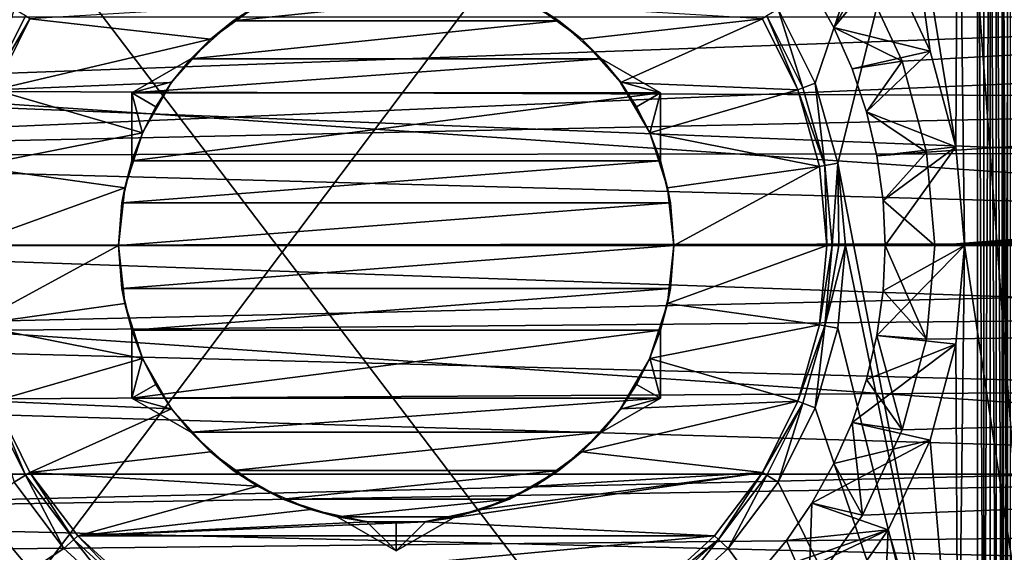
# Model space of a CAD drawing. Header units: millimetres. Extents: x -182 to 217, y -96 to 236.
# Tile 13 of 256: x -157 to -138, y -6 to 4. Entities that reach past the tile are written whole.
import ezdxf

# ---------------------------------------------------------------- set-up
doc = ezdxf.new("R2010")
doc.units = ezdxf.units.MM
doc.header["$LTSCALE"] = 52.148148
for name, color, linetype in [('2', 7, 'CONTINUOUS'), ('217', 7, 'CONTINUOUS'), ('218', 7, 'CONTINUOUS'), ('35', 7, 'CONTINUOUS'), ('4', 7, 'CONTINUOUS'), ('48', 7, 'CONTINUOUS'), ('49', 7, 'CONTINUOUS'), ('514', 7, 'CONTINUOUS'), ('515', 7, 'CONTINUOUS'), ('516', 7, 'CONTINUOUS'), ('518', 7, 'CONTINUOUS'), ('519', 7, 'CONTINUOUS'), ('520', 7, 'CONTINUOUS'), ('521', 7, 'CONTINUOUS'), ('522', 7, 'CONTINUOUS'), ('523', 7, 'CONTINUOUS'), ('524', 7, 'CONTINUOUS'), ('525', 7, 'CONTINUOUS'), ('554', 7, 'CONTINUOUS'), ('555', 7, 'CONTINUOUS'), ('557', 7, 'CONTINUOUS'), ('570', 7, 'CONTINUOUS'), ('592', 7, 'CONTINUOUS'), ('635', 7, 'CONTINUOUS'), ('636', 7, 'CONTINUOUS'), ('638', 7, 'CONTINUOUS'), ('639', 7, 'CONTINUOUS'), ('676', 7, 'CONTINUOUS'), ('677', 7, 'CONTINUOUS'), ('678', 7, 'CONTINUOUS'), ('679', 7, 'CONTINUOUS'), ('680', 7, 'CONTINUOUS'), ('682', 7, 'CONTINUOUS'), ('698', 7, 'CONTINUOUS'), ('699', 7, 'CONTINUOUS'), ('702', 7, 'CONTINUOUS'), ('74', 7, 'CONTINUOUS'), ('75', 7, 'CONTINUOUS'), ('96', 7, 'CONTINUOUS'), ('98', 7, 'CONTINUOUS')]:
    doc.layers.add(name, color=color, linetype=linetype)

msp = doc.modelspace()

# ---------------------------------------------------------------- linework, layer by layer
at = {"layer": '2', "color": 7, "linetype": 'CONTINUOUS', "true_color": 0xaaaaaa}
for points in [[(-170, 5.098, 22.428), (-170, 1.712, 22.936), (-101.999, 4.612, 22.533), (-170, 5.098, 22.428)], [(-101.999, 4.612, 22.533), (-170, 1.712, 22.936), (-101.986, 3.187, 22.778), (-101.999, 4.612, 22.533)], [(-101.986, 3.187, 22.778), (-170, 1.712, 22.936), (-101.978, 1.767, 22.932), (-101.986, 3.187, 22.778)], [(-101.978, 1.767, 22.932), (-170, 1.712, 22.936), (-101.974, -0.152, 22.999), (-101.978, 1.767, 22.932)], [(-170, 1.712, 22.936), (-170, -1.712, 22.936), (-101.974, -0.152, 22.999), (-170, 1.712, 22.936)], [(-101.974, -0.152, 22.999), (-170, -1.712, 22.936), (-101.975, -1.104, 22.973), (-101.974, -0.152, 22.999)], [(-101.975, -1.104, 22.973), (-170, -1.712, 22.936), (-101.988, -3.488, 22.734), (-101.975, -1.104, 22.973)], [(-170, -1.712, 22.936), (-170, -5.098, 22.428), (-101.988, -3.488, 22.734), (-170, -1.712, 22.936)], [(-101.988, -3.488, 22.734), (-170, -5.098, 22.428), (-101.993, -3.959, 22.657), (-101.988, -3.488, 22.734)], [(-101.993, -3.959, 22.657), (-170, -5.098, 22.428), (-102.029, -6.749, 21.987), (-101.993, -3.959, 22.657)], [(-170, -5.098, 22.428), (-170, -8.371, 21.422), (-102.029, -6.749, 21.987), (-170, -5.098, 22.428)]]:
    msp.add_3dface(points, dxfattribs=at)
at = {"layer": '217', "color": 7, "linetype": 'CONTINUOUS', "true_color": 0xaaaaaa}
for points in [[(-141.89, -1.516, -25.032), (-141.75, 0, -25.032), (-141.89, -1.516, -26.058), (-141.89, -1.516, -25.032)], [(-141.75, 0, -25.032), (-141.75, 0, -26.058), (-141.89, -1.516, -26.058), (-141.75, 0, -25.032)], [(-142.307, -2.98, -25.032), (-141.89, -1.516, -25.032), (-142.307, -2.98, -26.058), (-142.307, -2.98, -25.032)], [(-142.307, -2.98, -26.058), (-141.89, -1.516, -25.032), (-141.89, -1.516, -26.058), (-142.307, -2.98, -26.058)], [(-157.693, -2.98, -25.032), (-157.014, -4.343, -25.032), (-157.693, -2.98, -26.058), (-157.693, -2.98, -25.032)], [(-157.693, -2.98, -26.058), (-157.014, -4.343, -25.032), (-157.014, -4.343, -26.058), (-157.693, -2.98, -26.058)], [(-142.986, -4.343, -25.032), (-142.307, -2.98, -25.032), (-142.986, -4.343, -26.058), (-142.986, -4.343, -25.032)], [(-142.986, -4.343, -26.058), (-142.307, -2.98, -25.032), (-142.307, -2.98, -26.058), (-142.986, -4.343, -26.058)], [(-157.014, -4.343, -25.032), (-156.097, -5.558, -25.032), (-157.014, -4.343, -26.058), (-157.014, -4.343, -25.032)], [(-157.014, -4.343, -26.058), (-156.097, -5.558, -25.032), (-156.097, -5.558, -26.058), (-157.014, -4.343, -26.058)], [(-143.903, -5.558, -25.032), (-142.986, -4.343, -25.032), (-143.903, -5.558, -26.058), (-143.903, -5.558, -25.032)], [(-143.903, -5.558, -26.058), (-142.986, -4.343, -25.032), (-142.986, -4.343, -26.058), (-143.903, -5.558, -26.058)], [(-156.097, -5.558, -25.032), (-154.972, -6.584, -25.032), (-156.097, -5.558, -26.058), (-156.097, -5.558, -25.032)], [(-156.097, -5.558, -26.058), (-154.972, -6.584, -25.032), (-154.972, -6.584, -26.058), (-156.097, -5.558, -26.058)], [(-145.028, -6.584, -25.032), (-143.903, -5.558, -25.032), (-145.028, -6.584, -26.058), (-145.028, -6.584, -25.032)], [(-145.028, -6.584, -26.058), (-143.903, -5.558, -25.032), (-143.903, -5.558, -26.058), (-145.028, -6.584, -26.058)]]:
    msp.add_3dface(points, dxfattribs=at)
at = {"layer": '218', "color": 7, "linetype": 'CONTINUOUS', "true_color": 0xaaaaaa}
for points in [[(-157.014, 4.343, -25.032), (-157.693, 2.98, -25.032), (-157.014, 4.343, -26.058), (-157.014, 4.343, -25.032)], [(-157.014, 4.343, -26.058), (-157.693, 2.98, -25.032), (-157.693, 2.98, -26.058), (-157.014, 4.343, -26.058)], [(-142.307, 2.98, -25.032), (-142.986, 4.343, -25.032), (-142.307, 2.98, -26.058), (-142.307, 2.98, -25.032)], [(-142.307, 2.98, -26.058), (-142.986, 4.343, -25.032), (-142.986, 4.343, -26.058), (-142.307, 2.98, -26.058)], [(-141.89, 1.516, -25.032), (-142.307, 2.98, -25.032), (-141.89, 1.516, -26.058), (-141.89, 1.516, -25.032)], [(-141.89, 1.516, -26.058), (-142.307, 2.98, -25.032), (-142.307, 2.98, -26.058), (-141.89, 1.516, -26.058)], [(-141.75, 0, -25.032), (-141.89, 1.516, -25.032), (-141.75, 0, -26.058), (-141.75, 0, -25.032)], [(-141.75, 0, -26.058), (-141.89, 1.516, -25.032), (-141.89, 1.516, -26.058), (-141.75, 0, -26.058)]]:
    msp.add_3dface(points, dxfattribs=at)
at = {"layer": '35', "color": 7, "linetype": 'CONTINUOUS', "true_color": 0xaaaaaa}
for points in [[(-142.073, 3.069, -25), (-139, 12.106, -25), (-142.772, 4.473, -25), (-142.073, 3.069, -25)], [(-141.644, 1.559, -25), (-139, 12.106, -25), (-142.073, 3.069, -25), (-141.644, 1.559, -25)], [(-139, -12.106, -25), (-139, 12.106, -25), (-141.644, 1.559, -25), (-139, -12.106, -25)], [(-141.5, 0, -25), (-139, -12.106, -25), (-141.644, 1.559, -25), (-141.5, 0, -25)], [(-141.644, -1.559, -25), (-139, -12.106, -25), (-141.5, 0, -25), (-141.644, -1.559, -25)], [(-142.073, -3.069, -25), (-139, -12.106, -25), (-141.644, -1.559, -25), (-142.073, -3.069, -25)], [(-142.772, -4.473, -25), (-139, -12.106, -25), (-142.073, -3.069, -25), (-142.772, -4.473, -25)], [(-157.228, -4.473, -25), (-166, -12.106, -25), (-156.283, -5.725, -25), (-157.228, -4.473, -25)], [(-143.717, -5.725, -25), (-139, -12.106, -25), (-142.772, -4.473, -25), (-143.717, -5.725, -25)], [(-156.283, -5.725, -25), (-166, -12.106, -25), (-155.123, -6.782, -25), (-156.283, -5.725, -25)], [(-144.877, -6.782, -25), (-139, -12.106, -25), (-143.717, -5.725, -25), (-144.877, -6.782, -25)]]:
    msp.add_3dface(points, dxfattribs=at)
at = {"layer": '4', "color": 7, "linetype": 'CONTINUOUS', "true_color": 0xaaaaaa}
for points in [[(-141.177, 5.094, -35), (20, 12.384, -35), (-140.427, 3.484, -35), (-141.177, 5.094, -35)], [(-140.427, 3.484, -35), (20, 12.384, -35), (-139.967, 1.769, -35), (-140.427, 3.484, -35)], [(-139.967, 1.769, -35), (20, 12.384, -35), (-139.812, 0, -35), (-139.967, 1.769, -35)], [(-139.812, 0, -35), (20, 12.384, -35), (-1.769, 10.033, -35), (-139.812, 0, -35)], [(-3.484, 9.573, -35), (-139.812, 0, -35), (-1.769, 10.033, -35), (-3.484, 9.573, -35)], [(-5.094, 8.823, -35), (-139.812, 0, -35), (-3.484, 9.573, -35), (-5.094, 8.823, -35)], [(-6.548, 7.804, -35), (-139.812, 0, -35), (-5.094, 8.823, -35), (-6.548, 7.804, -35)], [(-7.804, 6.548, -35), (-139.812, 0, -35), (-6.548, 7.804, -35), (-7.804, 6.548, -35)], [(-8.823, 5.094, -35), (-139.812, 0, -35), (-7.804, 6.548, -35), (-8.823, 5.094, -35)], [(-9.573, 3.484, -35), (-139.812, 0, -35), (-8.823, 5.094, -35), (-9.573, 3.484, -35)], [(-10.033, 1.769, -35), (-139.812, 0, -35), (-9.573, 3.484, -35), (-10.033, 1.769, -35)], [(-10.188, 0, -35), (-139.812, 0, -35), (-10.033, 1.769, -35), (-10.188, 0, -35)], [(-170, -12.384, -35), (-148.231, -10.033, -35), (-10.188, 0, -35), (-170, -12.384, -35)], [(-170, -12.384, -35), (-10.188, 0, -35), (-10.033, -1.769, -35), (-170, -12.384, -35)], [(-148.231, -10.033, -35), (-146.516, -9.573, -35), (-10.188, 0, -35), (-148.231, -10.033, -35)], [(-146.516, -9.573, -35), (-144.906, -8.823, -35), (-10.188, 0, -35), (-146.516, -9.573, -35)], [(-144.906, -8.823, -35), (-143.452, -7.804, -35), (-10.188, 0, -35), (-144.906, -8.823, -35)], [(-143.452, -7.804, -35), (-142.196, -6.548, -35), (-10.188, 0, -35), (-143.452, -7.804, -35)], [(-142.196, -6.548, -35), (-141.177, -5.094, -35), (-10.188, 0, -35), (-142.196, -6.548, -35)], [(-141.177, -5.094, -35), (-140.427, -3.484, -35), (-10.188, 0, -35), (-141.177, -5.094, -35)], [(-140.427, -3.484, -35), (-139.967, -1.769, -35), (-10.188, 0, -35), (-140.427, -3.484, -35)], [(-139.967, -1.769, -35), (-139.812, 0, -35), (-10.188, 0, -35), (-139.967, -1.769, -35)], [(-9.573, -3.484, -35), (-170, -12.384, -35), (-10.033, -1.769, -35), (-9.573, -3.484, -35)], [(-8.823, -5.094, -35), (-170, -12.384, -35), (-9.573, -3.484, -35), (-8.823, -5.094, -35)], [(-7.804, -6.548, -35), (-170, -12.384, -35), (-8.823, -5.094, -35), (-7.804, -6.548, -35)]]:
    msp.add_3dface(points, dxfattribs=at)
at = {"layer": '48', "color": 7, "linetype": 'CONTINUOUS', "true_color": 0xaaaaaa}
for points in [[(-166, -18.062, -3), (-166, 18.062, -3), (-138.511, -18.062, -3), (-166, -18.062, -3)], [(-138.511, -18.062, -3), (-166, 18.062, -3), (-138.511, 18.062, -3), (-138.511, -18.062, -3)]]:
    msp.add_3dface(points, dxfattribs=at)
at = {"layer": '49', "color": 7, "linetype": 'CONTINUOUS', "true_color": 0xaaaaaa}
for points in [[(-138.128, 18.473), (-166, 18.473), (-166, -18.473), (-138.128, 18.473)], [(-138.128, -18.473), (-138.128, 18.473), (-166, -18.473), (-138.128, -18.473)]]:
    msp.add_3dface(points, dxfattribs=at)
at = {"layer": '514', "color": 7, "linetype": 'CONTINUOUS', "true_color": 0xaaaaaa}
for points in [[(-141.72, 4.123, -38), (-140.69, 5.375, -38), (-142.135, 4.869, -38), (-141.72, 4.123, -38)], [(-139.898, 3.677, -38), (-140.69, 5.375, -38), (-141.72, 4.123, -38), (-139.898, 3.677, -38)], [(-141.375, 3.342, -38), (-139.898, 3.677, -38), (-141.72, 4.123, -38), (-141.375, 3.342, -38)], [(-141.103, 2.531, -38), (-139.898, 3.677, -38), (-141.375, 3.342, -38), (-141.103, 2.531, -38)], [(-139.413, 1.867, -38), (-139.898, 3.677, -38), (-141.103, 2.531, -38), (-139.413, 1.867, -38)], [(-140.908, 1.7, -38), (-139.413, 1.867, -38), (-141.103, 2.531, -38), (-140.908, 1.7, -38)], [(-140.789, 0.854, -38), (-139.413, 1.867, -38), (-140.908, 1.7, -38), (-140.789, 0.854, -38)], [(-140.75, 0, -38), (-139.413, 1.867, -38), (-140.789, 0.854, -38), (-140.75, 0, -38)], [(-139.25, 0, -38), (-139.413, 1.867, -38), (-140.75, 0, -38), (-139.25, 0, -38)], [(-139.413, -1.867, -38), (-139.25, 0, -38), (-140.908, -1.7, -38), (-139.413, -1.867, -38)], [(-140.908, -1.7, -38), (-139.25, 0, -38), (-140.789, -0.854, -38), (-140.908, -1.7, -38)], [(-140.789, -0.854, -38), (-139.25, 0, -38), (-140.75, 0, -38), (-140.789, -0.854, -38)], [(-141.103, -2.531, -38), (-139.413, -1.867, -38), (-140.908, -1.7, -38), (-141.103, -2.531, -38)], [(-139.898, -3.677, -38), (-139.413, -1.867, -38), (-141.375, -3.342, -38), (-139.898, -3.677, -38)], [(-141.375, -3.342, -38), (-139.413, -1.867, -38), (-141.103, -2.531, -38), (-141.375, -3.342, -38)], [(-141.72, -4.123, -38), (-139.898, -3.677, -38), (-141.375, -3.342, -38), (-141.72, -4.123, -38)], [(-140.69, -5.375, -38), (-139.898, -3.677, -38), (-142.135, -4.869, -38), (-140.69, -5.375, -38)], [(-142.135, -4.869, -38), (-139.898, -3.677, -38), (-141.72, -4.123, -38), (-142.135, -4.869, -38)], [(-142.618, -5.574, -38), (-140.69, -5.375, -38), (-142.135, -4.869, -38), (-142.618, -5.574, -38)], [(-141.765, -6.91, -38), (-140.69, -5.375, -38), (-143.768, -6.836, -38), (-141.765, -6.91, -38)], [(-143.768, -6.836, -38), (-140.69, -5.375, -38), (-143.164, -6.232, -38), (-143.768, -6.836, -38)], [(-143.164, -6.232, -38), (-140.69, -5.375, -38), (-142.618, -5.574, -38), (-143.164, -6.232, -38)], [(-157.382, -5.574, -38), (-158.235, -6.91, -38), (-156.836, -6.232, -38), (-157.382, -5.574, -38)]]:
    msp.add_3dface(points, dxfattribs=at)
at = {"layer": '515', "color": 7, "linetype": 'CONTINUOUS', "true_color": 0xaaaaaa}
for points in [[(-152.625, 4.547, -26), (-156.929, 4.29, -26), (-153.513, 3.902, -26), (-152.625, 4.547, -26)], [(-146.487, 3.902, -26), (-143.071, 4.29, -26), (-147.375, 4.547, -26), (-146.487, 3.902, -26)], [(-156.929, 4.29, -26), (-157.6, 2.944, -26), (-153.513, 3.902, -26), (-156.929, 4.29, -26)], [(-145.753, 3.086, -26), (-143.071, 4.29, -26), (-146.487, 3.902, -26), (-145.753, 3.086, -26)], [(-142.4, 2.944, -26), (-143.071, 4.29, -26), (-145.753, 3.086, -26), (-142.4, 2.944, -26)], [(-153.513, 3.902, -26), (-157.6, 2.944, -26), (-154.247, 3.086, -26), (-153.513, 3.902, -26)], [(-154.247, 3.086, -26), (-157.6, 2.944, -26), (-154.796, 2.135, -26), (-154.247, 3.086, -26)], [(-145.204, 2.135, -26), (-142.4, 2.944, -26), (-145.753, 3.086, -26), (-145.204, 2.135, -26)], [(-157.6, 2.944, -26), (-158.011, 1.497, -26), (-154.796, 2.135, -26), (-157.6, 2.944, -26)], [(-141.989, 1.497, -26), (-142.4, 2.944, -26), (-145.204, 2.135, -26), (-141.989, 1.497, -26)], [(-154.796, 2.135, -26), (-158.011, 1.497, -26), (-155.135, 1.092, -26), (-154.796, 2.135, -26)], [(-144.865, 1.092, -26), (-141.989, 1.497, -26), (-145.204, 2.135, -26), (-144.865, 1.092, -26)], [(-158.011, 1.497, -26), (-158.15, 0, -26), (-155.135, 1.092, -26), (-158.011, 1.497, -26)], [(-144.75, 0, -26), (-141.989, 1.497, -26), (-144.865, 1.092, -26), (-144.75, 0, -26)], [(-141.85, 0, -26), (-141.989, 1.497, -26), (-144.75, 0, -26), (-141.85, 0, -26)], [(-158.15, 0, -26), (-155.25, 0, -26), (-155.135, 1.092, -26), (-158.15, 0, -26)], [(-158.15, 0, -26), (-158.011, -1.497, -26), (-155.25, 0, -26), (-158.15, 0, -26)], [(-155.25, 0, -26), (-158.011, -1.497, -26), (-155.135, -1.092, -26), (-155.25, 0, -26)], [(-141.989, -1.497, -26), (-141.85, 0, -26), (-144.865, -1.092, -26), (-141.989, -1.497, -26)], [(-144.865, -1.092, -26), (-141.85, 0, -26), (-144.75, 0, -26), (-144.865, -1.092, -26)], [(-155.135, -1.092, -26), (-158.011, -1.497, -26), (-154.796, -2.135, -26), (-155.135, -1.092, -26)], [(-145.204, -2.135, -26), (-141.989, -1.497, -26), (-144.865, -1.092, -26), (-145.204, -2.135, -26)], [(-158.011, -1.497, -26), (-157.6, -2.944, -26), (-154.796, -2.135, -26), (-158.011, -1.497, -26)], [(-142.4, -2.944, -26), (-141.989, -1.497, -26), (-145.204, -2.135, -26), (-142.4, -2.944, -26)], [(-154.796, -2.135, -26), (-157.6, -2.944, -26), (-154.247, -3.086, -26), (-154.796, -2.135, -26)], [(-145.753, -3.086, -26), (-142.4, -2.944, -26), (-145.204, -2.135, -26), (-145.753, -3.086, -26)], [(-157.6, -2.944, -26), (-156.929, -4.29, -26), (-154.247, -3.086, -26), (-157.6, -2.944, -26)], [(-143.071, -4.29, -26), (-142.4, -2.944, -26), (-146.487, -3.902, -26), (-143.071, -4.29, -26)], [(-146.487, -3.902, -26), (-142.4, -2.944, -26), (-145.753, -3.086, -26), (-146.487, -3.902, -26)], [(-154.247, -3.086, -26), (-156.929, -4.29, -26), (-153.513, -3.902, -26), (-154.247, -3.086, -26)], [(-153.513, -3.902, -26), (-156.929, -4.29, -26), (-152.625, -4.547, -26), (-153.513, -3.902, -26)], [(-147.375, -4.547, -26), (-143.071, -4.29, -26), (-146.487, -3.902, -26), (-147.375, -4.547, -26)], [(-156.929, -4.29, -26), (-156.023, -5.491, -26), (-152.625, -4.547, -26), (-156.929, -4.29, -26)], [(-143.977, -5.491, -26), (-143.071, -4.29, -26), (-149.451, -5.221, -26), (-143.977, -5.491, -26)], [(-149.451, -5.221, -26), (-143.071, -4.29, -26), (-148.378, -4.993, -26), (-149.451, -5.221, -26)], [(-148.378, -4.993, -26), (-143.071, -4.29, -26), (-147.375, -4.547, -26), (-148.378, -4.993, -26)], [(-152.625, -4.547, -26), (-156.023, -5.491, -26), (-151.622, -4.993, -26), (-152.625, -4.547, -26)], [(-151.622, -4.993, -26), (-156.023, -5.491, -26), (-150.549, -5.221, -26), (-151.622, -4.993, -26)], [(-156.023, -5.491, -26), (-143.977, -5.491, -26), (-149.451, -5.221, -26), (-156.023, -5.491, -26)], [(-150.549, -5.221, -26), (-156.023, -5.491, -26), (-149.451, -5.221, -26), (-150.549, -5.221, -26)], [(-154.912, -6.504, -26), (-143.977, -5.491, -26), (-156.023, -5.491, -26), (-154.912, -6.504, -26)], [(-145.088, -6.504, -26), (-143.977, -5.491, -26), (-154.912, -6.504, -26), (-145.088, -6.504, -26)]]:
    msp.add_3dface(points, dxfattribs=at)
at = {"layer": '516', "color": 7, "linetype": 'CONTINUOUS', "true_color": 0xaaaaaa}
for points in [[(-145.199, -2.125, -31), (-145, -1.601, -31), (-145, -2.887, -31), (-145.199, -2.125, -31)], [(-145.453, -2.625, -31), (-145.199, -2.125, -31), (-145, -2.887, -31), (-145.453, -2.625, -31)], [(-145.759, -3.095, -31), (-145.453, -2.625, -31), (-145, -2.887, -31), (-145.759, -3.095, -31)], [(-146.114, -3.53, -31), (-145.759, -3.095, -31), (-145, -2.887, -31), (-146.114, -3.53, -31)]]:
    msp.add_3dface(points, dxfattribs=at)
at = {"layer": '518', "color": 7, "linetype": 'CONTINUOUS', "true_color": 0xaaaaaa}
for points in [[(-145, 2.887, -31), (-145, 2.887, -34.957), (-145, 1.601, -31), (-145, 2.887, -31)], [(-145, 1.601, -31), (-145, 2.887, -34.957), (-145, 1.601, -34.957), (-145, 1.601, -31)]]:
    msp.add_3dface(points, dxfattribs=at)
at = {"layer": '519', "color": 7, "linetype": 'CONTINUOUS', "true_color": 0xaaaaaa}
for points in [[(-146.114, -3.53, -31), (-145, -2.887, -31), (-145, -2.887, -34.957), (-146.114, -3.53, -31)], [(-146.114, -3.53, -31), (-145, -2.887, -34.957), (-146.114, -3.53, -34.957), (-146.114, -3.53, -31)]]:
    msp.add_3dface(points, dxfattribs=at)
at = {"layer": '520', "color": 7, "linetype": 'CONTINUOUS', "true_color": 0xaaaaaa}
for points in [[(-150, -5.774, -31), (-150, -5.774, -34.957), (-151.114, -5.131, -31), (-150, -5.774, -31)], [(-151.114, -5.131, -31), (-150, -5.774, -34.957), (-151.114, -5.131, -34.957), (-151.114, -5.131, -31)]]:
    msp.add_3dface(points, dxfattribs=at)
at = {"layer": '521', "color": 7, "linetype": 'CONTINUOUS', "true_color": 0xaaaaaa}
for points in [[(-155, -2.887, -31), (-155, -2.887, -34.957), (-155, -1.601, -31), (-155, -2.887, -31)], [(-155, -1.601, -31), (-155, -2.887, -34.957), (-155, -1.601, -34.957), (-155, -1.601, -31)]]:
    msp.add_3dface(points, dxfattribs=at)
at = {"layer": '522', "color": 7, "linetype": 'CONTINUOUS', "true_color": 0xaaaaaa}
for points in [[(-155, 2.887, -31), (-155, 2.887, -34.957), (-153.886, 3.53, -31), (-155, 2.887, -31)], [(-153.886, 3.53, -31), (-155, 2.887, -34.957), (-153.886, 3.53, -34.957), (-153.886, 3.53, -31)]]:
    msp.add_3dface(points, dxfattribs=at)
at = {"layer": '523', "color": 7, "linetype": 'CONTINUOUS', "true_color": 0xaaaaaa}
for points in [[(-152.142, 4.793, -34.957), (-152.625, 4.547, -26), (-153.08, 4.252, -34.957), (-152.142, 4.793, -34.957)], [(-146.92, 4.252, -34.957), (-147.375, 4.547, -26), (-147.858, 4.793, -34.957), (-146.92, 4.252, -34.957)], [(-152.625, 4.547, -26), (-153.513, 3.902, -26), (-153.08, 4.252, -34.957), (-152.625, 4.547, -26)], [(-146.487, 3.902, -26), (-147.375, 4.547, -26), (-146.92, 4.252, -34.957), (-146.487, 3.902, -26)], [(-153.513, 3.902, -26), (-153.886, 3.53, -31), (-153.08, 4.252, -34.957), (-153.513, 3.902, -26)], [(-153.886, 3.53, -31), (-153.886, 3.53, -34.957), (-153.08, 4.252, -34.957), (-153.886, 3.53, -31)], [(-146.114, 3.53, -34.957), (-146.487, 3.902, -26), (-146.92, 4.252, -34.957), (-146.114, 3.53, -34.957)], [(-153.513, 3.902, -26), (-154.247, 3.086, -26), (-153.886, 3.53, -31), (-153.513, 3.902, -26)], [(-145.753, 3.086, -26), (-146.487, 3.902, -26), (-145.759, 3.095, -31), (-145.753, 3.086, -26)], [(-145.759, 3.095, -31), (-146.487, 3.902, -26), (-146.114, 3.53, -31), (-145.759, 3.095, -31)], [(-146.114, 3.53, -31), (-146.487, 3.902, -26), (-146.114, 3.53, -34.957), (-146.114, 3.53, -31)], [(-153.886, 3.53, -31), (-154.247, 3.086, -26), (-154.241, 3.095, -31), (-153.886, 3.53, -31)], [(-154.247, 3.086, -26), (-154.796, 2.135, -26), (-154.547, 2.625, -31), (-154.247, 3.086, -26)], [(-154.241, 3.095, -31), (-154.247, 3.086, -26), (-154.547, 2.625, -31), (-154.241, 3.095, -31)], [(-145.453, 2.625, -31), (-145.753, 3.086, -26), (-145.759, 3.095, -31), (-145.453, 2.625, -31)], [(-145.204, 2.135, -26), (-145.753, 3.086, -26), (-145.453, 2.625, -31), (-145.204, 2.135, -26)], [(-154.547, 2.625, -31), (-154.796, 2.135, -26), (-154.801, 2.125, -31), (-154.547, 2.625, -31)], [(-145.199, 2.125, -31), (-145.204, 2.135, -26), (-145.453, 2.625, -31), (-145.199, 2.125, -31)], [(-154.796, 2.135, -26), (-155.135, 1.092, -26), (-154.801, 2.125, -31), (-154.796, 2.135, -26)], [(-154.801, 2.125, -31), (-155.135, 1.092, -26), (-155, 1.601, -31), (-154.801, 2.125, -31)], [(-144.865, 1.092, -26), (-145.204, 2.135, -26), (-145, 1.601, -31), (-144.865, 1.092, -26)], [(-145, 1.601, -31), (-145.204, 2.135, -26), (-145.199, 2.125, -31), (-145, 1.601, -31)], [(-155, 1.601, -34.957), (-155.135, 1.092, -26), (-155.187, 0.81, -34.957), (-155, 1.601, -34.957)], [(-155, 1.601, -31), (-155.135, 1.092, -26), (-155, 1.601, -34.957), (-155, 1.601, -31)], [(-144.865, 1.092, -26), (-145, 1.601, -31), (-144.813, 0.81, -34.957), (-144.865, 1.092, -26)], [(-145, 1.601, -31), (-145, 1.601, -34.957), (-144.813, 0.81, -34.957), (-145, 1.601, -31)], [(-155.135, 1.092, -26), (-155.25, 0, -26), (-155.187, 0.81, -34.957), (-155.135, 1.092, -26)], [(-144.75, 0, -26), (-144.865, 1.092, -26), (-144.75, 0, -34.957), (-144.75, 0, -26)], [(-144.75, 0, -34.957), (-144.865, 1.092, -26), (-144.813, 0.81, -34.957), (-144.75, 0, -34.957)], [(-155.25, 0, -26), (-155.25, 0, -34.957), (-155.187, 0.81, -34.957), (-155.25, 0, -26)]]:
    msp.add_3dface(points, dxfattribs=at)
at = {"layer": '524', "color": 7, "linetype": 'CONTINUOUS', "true_color": 0xaaaaaa}
for points in [[(-157.014, 4.343, -26.058), (-157.693, 2.98, -26.058), (-156.929, 4.29, -26), (-157.014, 4.343, -26.058)], [(-157.693, 2.98, -26.058), (-157.6, 2.944, -26), (-156.929, 4.29, -26), (-157.693, 2.98, -26.058)], [(-142.986, 4.343, -26.058), (-143.071, 4.29, -26), (-142.4, 2.944, -26), (-142.986, 4.343, -26.058)], [(-142.307, 2.98, -26.058), (-142.986, 4.343, -26.058), (-142.4, 2.944, -26), (-142.307, 2.98, -26.058)], [(-141.89, 1.516, -26.058), (-142.307, 2.98, -26.058), (-142.4, 2.944, -26), (-141.89, 1.516, -26.058)], [(-141.89, 1.516, -26.058), (-142.4, 2.944, -26), (-141.989, 1.497, -26), (-141.89, 1.516, -26.058)], [(-141.89, 1.516, -26.058), (-141.989, 1.497, -26), (-141.85, 0, -26), (-141.89, 1.516, -26.058)], [(-141.75, 0, -26.058), (-141.89, 1.516, -26.058), (-141.85, 0, -26), (-141.75, 0, -26.058)]]:
    msp.add_3dface(points, dxfattribs=at)
at = {"layer": '525', "color": 7, "linetype": 'CONTINUOUS', "true_color": 0xaaaaaa}
for points in [[(-141.89, -1.516, -26.058), (-141.75, 0, -26.058), (-141.989, -1.497, -26), (-141.89, -1.516, -26.058)], [(-141.75, 0, -26.058), (-141.85, 0, -26), (-141.989, -1.497, -26), (-141.75, 0, -26.058)], [(-141.89, -1.516, -26.058), (-141.989, -1.497, -26), (-142.4, -2.944, -26), (-141.89, -1.516, -26.058)], [(-142.307, -2.98, -26.058), (-141.89, -1.516, -26.058), (-142.4, -2.944, -26), (-142.307, -2.98, -26.058)], [(-157.693, -2.98, -26.058), (-157.014, -4.343, -26.058), (-157.6, -2.944, -26), (-157.693, -2.98, -26.058)], [(-157.014, -4.343, -26.058), (-156.929, -4.29, -26), (-157.6, -2.944, -26), (-157.014, -4.343, -26.058)], [(-142.307, -2.98, -26.058), (-142.4, -2.944, -26), (-143.071, -4.29, -26), (-142.307, -2.98, -26.058)], [(-142.986, -4.343, -26.058), (-142.307, -2.98, -26.058), (-143.071, -4.29, -26), (-142.986, -4.343, -26.058)], [(-157.014, -4.343, -26.058), (-156.097, -5.558, -26.058), (-156.929, -4.29, -26), (-157.014, -4.343, -26.058)], [(-156.097, -5.558, -26.058), (-156.023, -5.491, -26), (-156.929, -4.29, -26), (-156.097, -5.558, -26.058)], [(-143.903, -5.558, -26.058), (-143.071, -4.29, -26), (-143.977, -5.491, -26), (-143.903, -5.558, -26.058)], [(-143.903, -5.558, -26.058), (-142.986, -4.343, -26.058), (-143.071, -4.29, -26), (-143.903, -5.558, -26.058)], [(-156.097, -5.558, -26.058), (-154.972, -6.584, -26.058), (-156.023, -5.491, -26), (-156.097, -5.558, -26.058)], [(-154.972, -6.584, -26.058), (-154.912, -6.504, -26), (-156.023, -5.491, -26), (-154.972, -6.584, -26.058)], [(-143.903, -5.558, -26.058), (-143.977, -5.491, -26), (-145.088, -6.504, -26), (-143.903, -5.558, -26.058)], [(-145.028, -6.584, -26.058), (-143.903, -5.558, -26.058), (-145.088, -6.504, -26), (-145.028, -6.584, -26.058)]]:
    msp.add_3dface(points, dxfattribs=at)
at = {"layer": '554', "color": 7, "linetype": 'CONTINUOUS', "true_color": 0xaaaaaa}
for points in [[(-139.371, 9.863, -35.5), (-140.959, 11.337, -35.5), (-139.413, 1.867, -35.5), (-139.371, 9.863, -35.5)], [(-139.413, 1.867, -35.5), (-140.959, 11.337, -35.5), (-139.898, 3.677, -35.5), (-139.413, 1.867, -35.5)], [(-139.898, 3.677, -35.5), (-140.959, 11.337, -35.5), (-140.69, 5.375, -35.5), (-139.898, 3.677, -35.5)], [(-139.25, 0, -35.5), (-139.371, 9.863, -35.5), (-139.413, 1.867, -35.5), (-139.25, 0, -35.5)], [(-138.02, 8.168, -35.5), (-139.371, 9.863, -35.5), (-138.02, -8.168, -35.5), (-138.02, 8.168, -35.5)], [(-138.02, -8.168, -35.5), (-139.371, 9.863, -35.5), (-139.25, 0, -35.5), (-138.02, -8.168, -35.5)], [(-139.413, -1.867, -35.5), (-139.371, -9.863, -35.5), (-139.25, 0, -35.5), (-139.413, -1.867, -35.5)], [(-139.371, -9.863, -35.5), (-138.02, -8.168, -35.5), (-139.25, 0, -35.5), (-139.371, -9.863, -35.5)], [(-139.898, -3.677, -35.5), (-139.371, -9.863, -35.5), (-139.413, -1.867, -35.5), (-139.898, -3.677, -35.5)], [(-140.69, -5.375, -35.5), (-139.371, -9.863, -35.5), (-139.898, -3.677, -35.5), (-140.69, -5.375, -35.5)], [(-141.765, -6.91, -35.5), (-140.959, -11.337, -35.5), (-140.69, -5.375, -35.5), (-141.765, -6.91, -35.5)], [(-140.959, -11.337, -35.5), (-139.371, -9.863, -35.5), (-140.69, -5.375, -35.5), (-140.959, -11.337, -35.5)]]:
    msp.add_3dface(points, dxfattribs=at)
at = {"layer": '555', "color": 7, "linetype": 'CONTINUOUS', "true_color": 0xaaaaaa}
for points in [[(-140.69, 5.375, -38), (-139.898, 3.677, -38), (-140.69, 5.375, -35.5), (-140.69, 5.375, -38)], [(-139.898, 3.677, -38), (-139.898, 3.677, -35.5), (-140.69, 5.375, -35.5), (-139.898, 3.677, -38)], [(-139.898, 3.677, -38), (-139.413, 1.867, -38), (-139.898, 3.677, -35.5), (-139.898, 3.677, -38)], [(-139.413, 1.867, -38), (-139.413, 1.867, -35.5), (-139.898, 3.677, -35.5), (-139.413, 1.867, -38)], [(-139.413, 1.867, -38), (-139.25, 0, -38), (-139.413, 1.867, -35.5), (-139.413, 1.867, -38)], [(-139.25, 0, -38), (-139.25, 0, -35.5), (-139.413, 1.867, -35.5), (-139.25, 0, -38)]]:
    msp.add_3dface(points, dxfattribs=at)
at = {"layer": '557', "color": 7, "linetype": 'CONTINUOUS', "true_color": 0xaaaaaa}
for points in [[(-139.25, 0, -38), (-139.413, -1.867, -38), (-139.25, 0, -35.5), (-139.25, 0, -38)], [(-139.413, -1.867, -38), (-139.413, -1.867, -35.5), (-139.25, 0, -35.5), (-139.413, -1.867, -38)], [(-139.413, -1.867, -38), (-139.898, -3.677, -38), (-139.413, -1.867, -35.5), (-139.413, -1.867, -38)], [(-139.898, -3.677, -38), (-139.898, -3.677, -35.5), (-139.413, -1.867, -35.5), (-139.898, -3.677, -38)], [(-139.898, -3.677, -38), (-140.69, -5.375, -38), (-139.898, -3.677, -35.5), (-139.898, -3.677, -38)], [(-140.69, -5.375, -38), (-140.69, -5.375, -35.5), (-139.898, -3.677, -35.5), (-140.69, -5.375, -38)], [(-140.69, -5.375, -38), (-141.765, -6.91, -38), (-140.69, -5.375, -35.5), (-140.69, -5.375, -38)], [(-141.765, -6.91, -38), (-141.765, -6.91, -35.5), (-140.69, -5.375, -35.5), (-141.765, -6.91, -38)]]:
    msp.add_3dface(points, dxfattribs=at)
at = {"layer": '570', "color": 7, "linetype": 'CONTINUOUS', "true_color": 0xaaaaaa}
for points in [[(-118.25, 0, -69.5), (-181.75, 0, -69.5), (-181.454, 4.323, -69.5), (-118.25, 0, -69.5)], [(-118.546, 4.323, -69.5), (-118.25, 0, -69.5), (-181.454, 4.323, -69.5), (-118.546, 4.323, -69.5)], [(-118.25, 0, -69.5), (-118.546, -4.323, -69.5), (-181.75, 0, -69.5), (-118.25, 0, -69.5)], [(-118.546, -4.323, -69.5), (-181.454, -4.323, -69.5), (-181.75, 0, -69.5), (-118.546, -4.323, -69.5)], [(-118.546, -4.323, -69.5), (-119.427, -8.566, -69.5), (-181.454, -4.323, -69.5), (-118.546, -4.323, -69.5)], [(-119.427, -8.566, -69.5), (-180.573, -8.566, -69.5), (-181.454, -4.323, -69.5), (-119.427, -8.566, -69.5)]]:
    msp.add_3dface(points, dxfattribs=at)
at = {"layer": '592', "color": 7, "linetype": 'CONTINUOUS', "true_color": 0xaaaaaa}
for points in [[(-166, 2.946, 19.276), (-166, 5.825, 18.61), (-94.161, 5.561, 18.69), (-166, 2.946, 19.276)], [(-94.132, 2.675, 19.316), (-166, 2.946, 19.276), (-94.161, 5.561, 18.69), (-94.132, 2.675, 19.316)], [(-166, 0, 19.5), (-166, 2.946, 19.276), (-94.124, 0.076, 19.5), (-166, 0, 19.5)], [(-166, 2.946, 19.276), (-94.132, 2.675, 19.316), (-94.124, 0.076, 19.5), (-166, 2.946, 19.276)], [(-166, 0, 19.5), (-94.124, 0.076, 19.5), (-94.132, -2.525, 19.336), (-166, 0, 19.5)], [(-166, -2.946, 19.276), (-166, 0, 19.5), (-94.132, -2.525, 19.336), (-166, -2.946, 19.276)], [(-166, -2.946, 19.276), (-94.132, -2.525, 19.336), (-94.155, -5.083, 18.826), (-166, -2.946, 19.276)], [(-166, -5.825, 18.61), (-166, -2.946, 19.276), (-94.155, -5.083, 18.826), (-166, -5.825, 18.61)], [(-166, -5.825, 18.61), (-94.155, -5.083, 18.826), (-94.194, -7.55, 17.979), (-166, -5.825, 18.61)]]:
    msp.add_3dface(points, dxfattribs=at)
at = {"layer": '635', "color": 7, "linetype": 'CONTINUOUS', "true_color": 0xaaaaaa}
for points in [[(-145, 2.887, -31), (-145.759, 3.095, -31), (-146.114, 3.53, -31), (-145, 2.887, -31)], [(-145, 2.887, -31), (-145.453, 2.625, -31), (-145.759, 3.095, -31), (-145, 2.887, -31)], [(-145, 2.887, -31), (-145.199, 2.125, -31), (-145.453, 2.625, -31), (-145, 2.887, -31)], [(-145, 2.887, -31), (-145, 1.601, -31), (-145.199, 2.125, -31), (-145, 2.887, -31)]]:
    msp.add_3dface(points, dxfattribs=at)
at = {"layer": '636', "color": 7, "linetype": 'CONTINUOUS', "true_color": 0xaaaaaa}
for points in [[(-150, -5.774, -31), (-151.114, -5.131, -31), (-150.56, -5.22, -31), (-150, -5.774, -31)], [(-148.886, -5.131, -31), (-150, -5.774, -31), (-149.44, -5.22, -31), (-148.886, -5.131, -31)], [(-150, -5.25, -31), (-150, -5.774, -31), (-150.56, -5.22, -31), (-150, -5.25, -31)], [(-149.44, -5.22, -31), (-150, -5.774, -31), (-150, -5.25, -31), (-149.44, -5.22, -31)]]:
    msp.add_3dface(points, dxfattribs=at)
at = {"layer": '638', "color": 7, "linetype": 'CONTINUOUS', "true_color": 0xaaaaaa}
for points in [[(-155, -2.887, -31), (-155, -1.601, -31), (-154.801, -2.125, -31), (-155, -2.887, -31)], [(-154.547, -2.625, -31), (-155, -2.887, -31), (-154.801, -2.125, -31), (-154.547, -2.625, -31)], [(-154.241, -3.095, -31), (-155, -2.887, -31), (-154.547, -2.625, -31), (-154.241, -3.095, -31)], [(-153.886, -3.53, -31), (-155, -2.887, -31), (-154.241, -3.095, -31), (-153.886, -3.53, -31)]]:
    msp.add_3dface(points, dxfattribs=at)
at = {"layer": '639', "color": 7, "linetype": 'CONTINUOUS', "true_color": 0xaaaaaa}
for points in [[(-155, 2.887, -31), (-153.886, 3.53, -31), (-154.241, 3.095, -31), (-155, 2.887, -31)], [(-155, 2.887, -31), (-154.241, 3.095, -31), (-154.547, 2.625, -31), (-155, 2.887, -31)], [(-155, 2.887, -31), (-154.547, 2.625, -31), (-154.801, 2.125, -31), (-155, 2.887, -31)], [(-155, 2.887, -31), (-154.801, 2.125, -31), (-155, 1.601, -31), (-155, 2.887, -31)]]:
    msp.add_3dface(points, dxfattribs=at)
at = {"layer": '676', "color": 7, "linetype": 'CONTINUOUS', "true_color": 0xaaaaaa}
for points in [[(-145, 2.887, -34.957), (-145, 2.887, -31), (-146.114, 3.53, -34.957), (-145, 2.887, -34.957)], [(-145, 2.887, -31), (-146.114, 3.53, -31), (-146.114, 3.53, -34.957), (-145, 2.887, -31)]]:
    msp.add_3dface(points, dxfattribs=at)
at = {"layer": '677', "color": 7, "linetype": 'CONTINUOUS', "true_color": 0xaaaaaa}
for points in [[(-145, -2.887, -31), (-145, -1.601, -31), (-145, -1.601, -34.957), (-145, -2.887, -31)], [(-145, -2.887, -34.957), (-145, -2.887, -31), (-145, -1.601, -34.957), (-145, -2.887, -34.957)]]:
    msp.add_3dface(points, dxfattribs=at)
at = {"layer": '678', "color": 7, "linetype": 'CONTINUOUS', "true_color": 0xaaaaaa}
for points in [[(-150, -5.774, -34.957), (-150, -5.774, -31), (-148.886, -5.131, -34.957), (-150, -5.774, -34.957)], [(-150, -5.774, -31), (-148.886, -5.131, -31), (-148.886, -5.131, -34.957), (-150, -5.774, -31)]]:
    msp.add_3dface(points, dxfattribs=at)
at = {"layer": '679', "color": 7, "linetype": 'CONTINUOUS', "true_color": 0xaaaaaa}
for points in [[(-155, -2.887, -34.957), (-155, -2.887, -31), (-153.886, -3.53, -34.957), (-155, -2.887, -34.957)], [(-155, -2.887, -31), (-153.886, -3.53, -31), (-153.886, -3.53, -34.957), (-155, -2.887, -31)]]:
    msp.add_3dface(points, dxfattribs=at)
at = {"layer": '680', "color": 7, "linetype": 'CONTINUOUS', "true_color": 0xaaaaaa}
for points in [[(-155, 2.887, -34.957), (-155, 2.887, -31), (-155, 1.601, -34.957), (-155, 2.887, -34.957)], [(-155, 2.887, -31), (-155, 1.601, -31), (-155, 1.601, -34.957), (-155, 2.887, -31)]]:
    msp.add_3dface(points, dxfattribs=at)
at = {"layer": '682', "color": 7, "linetype": 'CONTINUOUS', "true_color": 0xaaaaaa}
for points in [[(-155.25, 0, -26), (-155.135, -1.092, -26), (-155.25, 0, -34.957), (-155.25, 0, -26)], [(-155.25, 0, -34.957), (-155.135, -1.092, -26), (-155.187, -0.81, -34.957), (-155.25, 0, -34.957)], [(-144.865, -1.092, -26), (-144.75, 0, -26), (-144.813, -0.81, -34.957), (-144.865, -1.092, -26)], [(-144.75, 0, -26), (-144.75, 0, -34.957), (-144.813, -0.81, -34.957), (-144.75, 0, -26)], [(-155.135, -1.092, -26), (-155, -1.601, -31), (-155.187, -0.81, -34.957), (-155.135, -1.092, -26)], [(-155, -1.601, -31), (-155, -1.601, -34.957), (-155.187, -0.81, -34.957), (-155, -1.601, -31)], [(-145, -1.601, -34.957), (-144.865, -1.092, -26), (-144.813, -0.81, -34.957), (-145, -1.601, -34.957)], [(-155.135, -1.092, -26), (-154.796, -2.135, -26), (-155, -1.601, -31), (-155.135, -1.092, -26)], [(-145.204, -2.135, -26), (-144.865, -1.092, -26), (-145.199, -2.125, -31), (-145.204, -2.135, -26)], [(-144.865, -1.092, -26), (-145, -1.601, -31), (-145.199, -2.125, -31), (-144.865, -1.092, -26)], [(-145, -1.601, -31), (-144.865, -1.092, -26), (-145, -1.601, -34.957), (-145, -1.601, -31)], [(-155, -1.601, -31), (-154.796, -2.135, -26), (-154.801, -2.125, -31), (-155, -1.601, -31)], [(-154.796, -2.135, -26), (-154.547, -2.625, -31), (-154.801, -2.125, -31), (-154.796, -2.135, -26)], [(-154.796, -2.135, -26), (-154.247, -3.086, -26), (-154.547, -2.625, -31), (-154.796, -2.135, -26)], [(-145.753, -3.086, -26), (-145.204, -2.135, -26), (-145.453, -2.625, -31), (-145.753, -3.086, -26)], [(-145.204, -2.135, -26), (-145.199, -2.125, -31), (-145.453, -2.625, -31), (-145.204, -2.135, -26)], [(-154.247, -3.086, -26), (-154.241, -3.095, -31), (-154.547, -2.625, -31), (-154.247, -3.086, -26)], [(-145.753, -3.086, -26), (-145.453, -2.625, -31), (-145.759, -3.095, -31), (-145.753, -3.086, -26)], [(-154.247, -3.086, -26), (-153.513, -3.902, -26), (-154.241, -3.095, -31), (-154.247, -3.086, -26)], [(-153.513, -3.902, -26), (-153.886, -3.53, -31), (-154.241, -3.095, -31), (-153.513, -3.902, -26)], [(-146.487, -3.902, -26), (-145.753, -3.086, -26), (-146.114, -3.53, -31), (-146.487, -3.902, -26)], [(-145.753, -3.086, -26), (-145.759, -3.095, -31), (-146.114, -3.53, -31), (-145.753, -3.086, -26)], [(-153.886, -3.53, -31), (-153.513, -3.902, -26), (-153.886, -3.53, -34.957), (-153.886, -3.53, -31)], [(-153.886, -3.53, -34.957), (-153.513, -3.902, -26), (-153.08, -4.252, -34.957), (-153.886, -3.53, -34.957)], [(-146.487, -3.902, -26), (-146.114, -3.53, -31), (-146.92, -4.252, -34.957), (-146.487, -3.902, -26)], [(-146.114, -3.53, -31), (-146.114, -3.53, -34.957), (-146.92, -4.252, -34.957), (-146.114, -3.53, -31)], [(-153.513, -3.902, -26), (-152.625, -4.547, -26), (-153.08, -4.252, -34.957), (-153.513, -3.902, -26)], [(-147.375, -4.547, -26), (-146.487, -3.902, -26), (-146.92, -4.252, -34.957), (-147.375, -4.547, -26)], [(-153.08, -4.252, -34.957), (-152.625, -4.547, -26), (-152.142, -4.793, -34.957), (-153.08, -4.252, -34.957)], [(-147.858, -4.793, -34.957), (-147.375, -4.547, -26), (-146.92, -4.252, -34.957), (-147.858, -4.793, -34.957)], [(-152.625, -4.547, -26), (-151.622, -4.993, -26), (-152.142, -4.793, -34.957), (-152.625, -4.547, -26)], [(-148.378, -4.993, -26), (-147.375, -4.547, -26), (-147.858, -4.793, -34.957), (-148.378, -4.993, -26)], [(-151.622, -4.993, -26), (-151.114, -5.131, -31), (-152.142, -4.793, -34.957), (-151.622, -4.993, -26)], [(-151.114, -5.131, -31), (-151.114, -5.131, -34.957), (-152.142, -4.793, -34.957), (-151.114, -5.131, -31)], [(-148.886, -5.131, -34.957), (-148.378, -4.993, -26), (-147.858, -4.793, -34.957), (-148.886, -5.131, -34.957)], [(-151.622, -4.993, -26), (-150.549, -5.221, -26), (-151.114, -5.131, -31), (-151.622, -4.993, -26)], [(-149.451, -5.221, -26), (-148.378, -4.993, -26), (-149.44, -5.22, -31), (-149.451, -5.221, -26)], [(-148.378, -4.993, -26), (-148.886, -5.131, -31), (-149.44, -5.22, -31), (-148.378, -4.993, -26)], [(-148.886, -5.131, -31), (-148.378, -4.993, -26), (-148.886, -5.131, -34.957), (-148.886, -5.131, -31)], [(-151.114, -5.131, -31), (-150.549, -5.221, -26), (-150.56, -5.22, -31), (-151.114, -5.131, -31)], [(-150.549, -5.221, -26), (-150, -5.25, -31), (-150.56, -5.22, -31), (-150.549, -5.221, -26)], [(-150.549, -5.221, -26), (-149.451, -5.221, -26), (-150, -5.25, -31), (-150.549, -5.221, -26)], [(-149.451, -5.221, -26), (-149.44, -5.22, -31), (-150, -5.25, -31), (-149.451, -5.221, -26)]]:
    msp.add_3dface(points, dxfattribs=at)
at = {"layer": '698', "color": 7, "linetype": 'CONTINUOUS', "true_color": 0xaaaaaa}
for points in [[(-141.177, 5.094, -35), (-141.72, 4.123, -38), (-142.135, 4.869, -38), (-141.177, 5.094, -35)], [(-141.177, 5.094, -35), (-140.427, 3.484, -35), (-141.72, 4.123, -38), (-141.177, 5.094, -35)], [(-140.427, 3.484, -35), (-141.375, 3.342, -38), (-141.72, 4.123, -38), (-140.427, 3.484, -35)], [(-140.427, 3.484, -35), (-141.103, 2.531, -38), (-141.375, 3.342, -38), (-140.427, 3.484, -35)], [(-140.427, 3.484, -35), (-139.967, 1.769, -35), (-141.103, 2.531, -38), (-140.427, 3.484, -35)], [(-139.967, 1.769, -35), (-140.908, 1.7, -38), (-141.103, 2.531, -38), (-139.967, 1.769, -35)], [(-139.967, 1.769, -35), (-140.789, 0.854, -38), (-140.908, 1.7, -38), (-139.967, 1.769, -35)], [(-139.967, 1.769, -35), (-139.812, 0, -35), (-140.789, 0.854, -38), (-139.967, 1.769, -35)], [(-139.812, 0, -35), (-140.75, 0, -38), (-140.789, 0.854, -38), (-139.812, 0, -35)]]:
    msp.add_3dface(points, dxfattribs=at)
at = {"layer": '699', "color": 7, "linetype": 'CONTINUOUS', "true_color": 0xaaaaaa}
for points in [[(-139.967, -1.769, -35), (-140.789, -0.854, -38), (-140.75, 0, -38), (-139.967, -1.769, -35)], [(-139.812, 0, -35), (-139.967, -1.769, -35), (-140.75, 0, -38), (-139.812, 0, -35)], [(-139.967, -1.769, -35), (-140.908, -1.7, -38), (-140.789, -0.854, -38), (-139.967, -1.769, -35)], [(-140.427, -3.484, -35), (-141.103, -2.531, -38), (-140.908, -1.7, -38), (-140.427, -3.484, -35)], [(-139.967, -1.769, -35), (-140.427, -3.484, -35), (-140.908, -1.7, -38), (-139.967, -1.769, -35)], [(-140.427, -3.484, -35), (-141.375, -3.342, -38), (-141.103, -2.531, -38), (-140.427, -3.484, -35)], [(-141.177, -5.094, -35), (-141.72, -4.123, -38), (-141.375, -3.342, -38), (-141.177, -5.094, -35)], [(-140.427, -3.484, -35), (-141.177, -5.094, -35), (-141.375, -3.342, -38), (-140.427, -3.484, -35)], [(-141.177, -5.094, -35), (-142.135, -4.869, -38), (-141.72, -4.123, -38), (-141.177, -5.094, -35)], [(-142.196, -6.548, -35), (-142.618, -5.574, -38), (-142.135, -4.869, -38), (-142.196, -6.548, -35)], [(-141.177, -5.094, -35), (-142.196, -6.548, -35), (-142.135, -4.869, -38), (-141.177, -5.094, -35)], [(-157.804, -6.548, -35), (-157.382, -5.574, -38), (-156.836, -6.232, -38), (-157.804, -6.548, -35)], [(-142.196, -6.548, -35), (-143.164, -6.232, -38), (-142.618, -5.574, -38), (-142.196, -6.548, -35)]]:
    msp.add_3dface(points, dxfattribs=at)
at = {"layer": '702', "linetype": 'CONTINUOUS'}
for points in [[(-146.92, 4.252, -34.957), (-147.858, 4.793, -34.957), (-153.08, 4.252, -34.957), (-146.92, 4.252, -34.957)], [(-147.858, 4.793, -34.957), (-152.142, 4.793, -34.957), (-153.08, 4.252, -34.957), (-147.858, 4.793, -34.957)], [(-153.886, 3.53, -34.957), (-146.114, 3.53, -34.957), (-146.92, 4.252, -34.957), (-153.886, 3.53, -34.957)], [(-153.886, 3.53, -34.957), (-146.92, 4.252, -34.957), (-153.08, 4.252, -34.957), (-153.886, 3.53, -34.957)], [(-155, 2.887, -34.957), (-145, 2.887, -34.957), (-146.114, 3.53, -34.957), (-155, 2.887, -34.957)], [(-153.886, 3.53, -34.957), (-155, 2.887, -34.957), (-146.114, 3.53, -34.957), (-153.886, 3.53, -34.957)], [(-145, 1.601, -34.957), (-145, 2.887, -34.957), (-155, 1.601, -34.957), (-145, 1.601, -34.957)], [(-145, 2.887, -34.957), (-155, 2.887, -34.957), (-155, 1.601, -34.957), (-145, 2.887, -34.957)], [(-144.813, 0.81, -34.957), (-145, 1.601, -34.957), (-155.187, 0.81, -34.957), (-144.813, 0.81, -34.957)], [(-145, 1.601, -34.957), (-155, 1.601, -34.957), (-155.187, 0.81, -34.957), (-145, 1.601, -34.957)], [(-155.25, 0, -34.957), (-144.75, 0, -34.957), (-144.813, 0.81, -34.957), (-155.25, 0, -34.957)], [(-155.25, 0, -34.957), (-144.813, 0.81, -34.957), (-155.187, 0.81, -34.957), (-155.25, 0, -34.957)], [(-144.75, 0, -34.957), (-155.25, 0, -34.957), (-155.187, -0.81, -34.957), (-144.75, 0, -34.957)], [(-144.75, 0, -34.957), (-155.187, -0.81, -34.957), (-144.813, -0.81, -34.957), (-144.75, 0, -34.957)], [(-155.187, -0.81, -34.957), (-155, -1.601, -34.957), (-144.813, -0.81, -34.957), (-155.187, -0.81, -34.957)], [(-155, -1.601, -34.957), (-145, -1.601, -34.957), (-144.813, -0.81, -34.957), (-155, -1.601, -34.957)], [(-155, -2.887, -34.957), (-145, -2.887, -34.957), (-145, -1.601, -34.957), (-155, -2.887, -34.957)], [(-155, -1.601, -34.957), (-155, -2.887, -34.957), (-145, -1.601, -34.957), (-155, -1.601, -34.957)], [(-145, -2.887, -34.957), (-155, -2.887, -34.957), (-153.886, -3.53, -34.957), (-145, -2.887, -34.957)], [(-146.114, -3.53, -34.957), (-145, -2.887, -34.957), (-153.886, -3.53, -34.957), (-146.114, -3.53, -34.957)], [(-146.114, -3.53, -34.957), (-153.886, -3.53, -34.957), (-153.08, -4.252, -34.957), (-146.114, -3.53, -34.957)], [(-146.114, -3.53, -34.957), (-153.08, -4.252, -34.957), (-146.92, -4.252, -34.957), (-146.114, -3.53, -34.957)], [(-153.08, -4.252, -34.957), (-152.142, -4.793, -34.957), (-146.92, -4.252, -34.957), (-153.08, -4.252, -34.957)], [(-152.142, -4.793, -34.957), (-147.858, -4.793, -34.957), (-146.92, -4.252, -34.957), (-152.142, -4.793, -34.957)], [(-152.142, -4.793, -34.957), (-151.114, -5.131, -34.957), (-147.858, -4.793, -34.957), (-152.142, -4.793, -34.957)], [(-151.114, -5.131, -34.957), (-148.886, -5.131, -34.957), (-147.858, -4.793, -34.957), (-151.114, -5.131, -34.957)], [(-151.114, -5.131, -34.957), (-150, -5.774, -34.957), (-148.886, -5.131, -34.957), (-151.114, -5.131, -34.957)]]:
    msp.add_3dface(points, dxfattribs=at)
at = {"layer": '74', "color": 7, "linetype": 'CONTINUOUS', "true_color": 0xaaaaaa}
for points in [[(-141.644, -1.559, -25), (-141.5, 0, -25), (-141.89, -1.516, -25.032), (-141.644, -1.559, -25)], [(-141.5, 0, -25), (-141.626, 0, -25.008), (-141.89, -1.516, -25.032), (-141.5, 0, -25)], [(-141.626, 0, -25.008), (-141.75, 0, -25.032), (-141.89, -1.516, -25.032), (-141.626, 0, -25.008)], [(-142.307, -2.98, -25.032), (-142.073, -3.069, -25), (-141.89, -1.516, -25.032), (-142.307, -2.98, -25.032)], [(-142.073, -3.069, -25), (-141.644, -1.559, -25), (-141.89, -1.516, -25.032), (-142.073, -3.069, -25)], [(-157.693, -2.98, -25.032), (-157.228, -4.473, -25), (-157.014, -4.343, -25.032), (-157.693, -2.98, -25.032)], [(-142.986, -4.343, -25.032), (-142.772, -4.473, -25), (-142.307, -2.98, -25.032), (-142.986, -4.343, -25.032)], [(-142.772, -4.473, -25), (-142.073, -3.069, -25), (-142.307, -2.98, -25.032), (-142.772, -4.473, -25)], [(-157.228, -4.473, -25), (-156.283, -5.725, -25), (-157.014, -4.343, -25.032), (-157.228, -4.473, -25)], [(-157.014, -4.343, -25.032), (-156.283, -5.725, -25), (-156.097, -5.558, -25.032), (-157.014, -4.343, -25.032)], [(-143.903, -5.558, -25.032), (-143.717, -5.725, -25), (-142.986, -4.343, -25.032), (-143.903, -5.558, -25.032)], [(-143.717, -5.725, -25), (-142.772, -4.473, -25), (-142.986, -4.343, -25.032), (-143.717, -5.725, -25)], [(-156.283, -5.725, -25), (-155.123, -6.782, -25), (-156.097, -5.558, -25.032), (-156.283, -5.725, -25)], [(-156.097, -5.558, -25.032), (-155.123, -6.782, -25), (-154.972, -6.584, -25.032), (-156.097, -5.558, -25.032)], [(-145.028, -6.584, -25.032), (-144.877, -6.782, -25), (-143.903, -5.558, -25.032), (-145.028, -6.584, -25.032)], [(-144.877, -6.782, -25), (-143.717, -5.725, -25), (-143.903, -5.558, -25.032), (-144.877, -6.782, -25)]]:
    msp.add_3dface(points, dxfattribs=at)
at = {"layer": '75', "color": 7, "linetype": 'CONTINUOUS', "true_color": 0xaaaaaa}
for points in [[(-157.014, 4.343, -25.032), (-157.228, 4.473, -25), (-157.693, 2.98, -25.032), (-157.014, 4.343, -25.032)], [(-142.307, 2.98, -25.032), (-142.772, 4.473, -25), (-142.986, 4.343, -25.032), (-142.307, 2.98, -25.032)], [(-142.073, 3.069, -25), (-142.772, 4.473, -25), (-142.307, 2.98, -25.032), (-142.073, 3.069, -25)], [(-141.89, 1.516, -25.032), (-142.073, 3.069, -25), (-142.307, 2.98, -25.032), (-141.89, 1.516, -25.032)], [(-141.644, 1.559, -25), (-142.073, 3.069, -25), (-141.89, 1.516, -25.032), (-141.644, 1.559, -25)], [(-141.75, 0, -25.032), (-141.644, 1.559, -25), (-141.89, 1.516, -25.032), (-141.75, 0, -25.032)], [(-141.644, 1.559, -25), (-141.75, 0, -25.032), (-141.626, 0, -25.008), (-141.644, 1.559, -25)], [(-141.5, 0, -25), (-141.644, 1.559, -25), (-141.626, 0, -25.008), (-141.5, 0, -25)]]:
    msp.add_3dface(points, dxfattribs=at)
at = {"layer": '96', "color": 7, "linetype": 'CONTINUOUS', "true_color": 0xaaaaaa}
for points in [[(-138.511, -18.062, -3), (-138.511, 18.062, -3), (-138.384, 18.062, -3.008), (-138.511, -18.062, -3)], [(-138.384, -18.062, -3.008), (-138.511, -18.062, -3), (-138.384, 18.062, -3.008), (-138.384, -18.062, -3.008)]]:
    msp.add_3dface(points, dxfattribs=at)
at = {"layer": '98', "color": 7, "linetype": 'CONTINUOUS', "true_color": 0xaaaaaa}
for points in [[(-139, 12.106, -25), (-139, -12.106, -25), (-138.882, -12.102, -25.007), (-139, 12.106, -25)], [(-138.882, 12.102, -25.007), (-139, 12.106, -25), (-138.882, -12.102, -25.007), (-138.882, 12.102, -25.007)], [(-138.765, 12.089, -25.028), (-138.882, 12.102, -25.007), (-138.882, -12.102, -25.007), (-138.765, 12.089, -25.028)], [(-138.765, -12.089, -25.028), (-138.765, 12.089, -25.028), (-138.882, -12.102, -25.007), (-138.765, -12.089, -25.028)], [(-138.649, 12.068, -25.064), (-138.765, 12.089, -25.028), (-138.649, -12.068, -25.064), (-138.649, 12.068, -25.064)], [(-138.649, -12.068, -25.064), (-138.765, 12.089, -25.028), (-138.765, -12.089, -25.028), (-138.649, -12.068, -25.064)], [(-138.536, 12.037, -25.114), (-138.649, 12.068, -25.064), (-138.536, -12.038, -25.114), (-138.536, 12.037, -25.114)], [(-138.536, -12.038, -25.114), (-138.649, 12.068, -25.064), (-138.649, -12.068, -25.064), (-138.536, -12.038, -25.114)], [(-138.428, 11.998, -25.18), (-138.536, 12.037, -25.114), (-138.428, -11.998, -25.18), (-138.428, 11.998, -25.18)], [(-138.428, -11.998, -25.18), (-138.536, 12.037, -25.114), (-138.536, -12.038, -25.114), (-138.428, -11.998, -25.18)]]:
    msp.add_3dface(points, dxfattribs=at)

doc.saveas('drawing.dxf')
